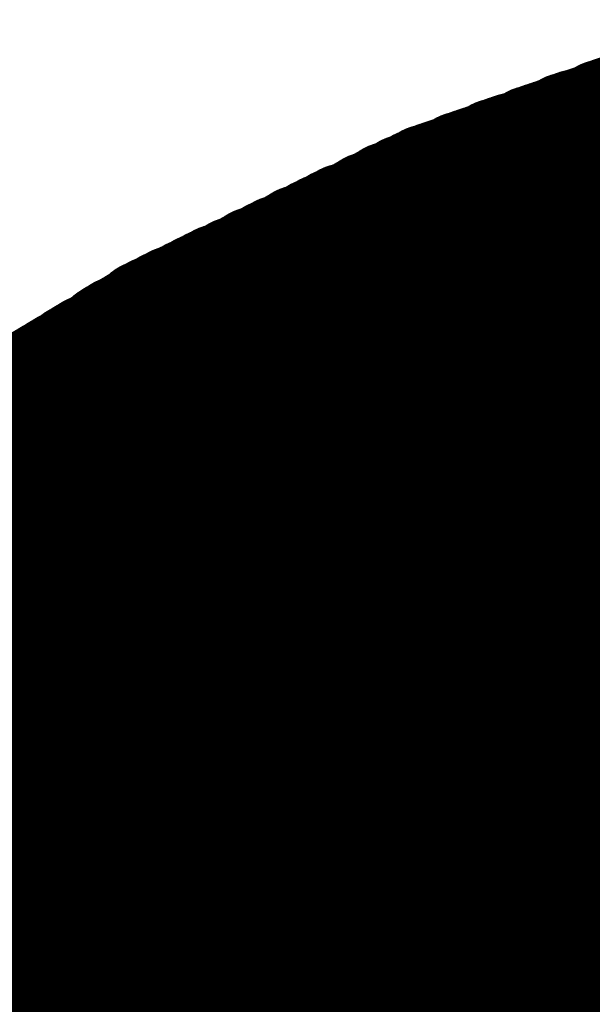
# Model space of a CAD drawing. Extents: x 0 to 65, y -0.2 to 30.2.
# Tile 49 of 237: x 33.632 to 33.732, y 14.953 to 15.126. Entities that reach past the tile are written whole.
import ezdxf

# ---------------------------------------------------------------- set-up
doc = ezdxf.new("R2010")
doc.units = 0
doc.layers.add('BOARD_GEOMETRY_SILKSCREEN_', color=1, linetype='CONTINUOUS')

msp = doc.modelspace()

# ---------------------------------------------------------------- linework, layer by layer
at = {"layer": 'BOARD_GEOMETRY_SILKSCREEN_', "const_width": 0.01905}
for points in [[(33.754314, 15.116556), (33.70326, 15.098014)], [(34.104072, 14.7447), (33.738058, 15.110714)], [(34.105088, 14.7447), (33.73882, 15.110968)], [(34.106358, 14.7447), (33.739582, 15.111222)], [(34.10712, 14.7447), (33.740598, 15.11173)], [(34.10839, 14.7447), (33.74136, 15.11173)], [(34.097722, 14.7447), (33.733486, 15.108936)], [(34.098738, 14.7447), (33.734248, 15.109444)], [(34.099754, 14.7447), (33.73501, 15.109444)], [(34.101024, 14.7447), (33.735772, 15.109952)], [(34.101786, 14.7447), (33.736534, 15.110206)], [(34.103056, 14.7447), (33.737296, 15.11046)], [(34.090356, 14.7447), (33.727898, 15.107158)], [(34.091372, 14.7447), (33.72866, 15.107158)], [(34.092388, 14.7447), (33.729422, 15.107666)], [(34.093404, 14.7447), (33.730438, 15.10792)], [(34.09442, 14.7447), (33.7312, 15.108174)], [(34.09569, 14.7447), (33.731962, 15.108428)], [(34.096706, 14.7447), (33.732724, 15.108682)], [(34.084006, 14.7447), (33.723326, 15.10538)], [(34.085022, 14.7447), (33.724088, 15.105634)], [(34.086038, 14.7447), (33.72485, 15.105888)], [(34.087054, 14.7447), (33.725612, 15.106142)], [(34.08807, 14.7447), (33.726374, 15.106396)], [(34.08934, 14.7447), (33.727136, 15.10665)], [(34.077402, 14.7447), (33.7185, 15.103602)], [(34.078672, 14.7447), (33.719516, 15.103856)], [(34.079688, 14.7447), (33.720278, 15.10411)], [(34.080704, 14.7447), (33.72104, 15.104364)], [(34.081974, 14.7447), (33.721802, 15.104872)], [(34.082736, 14.7447), (33.722564, 15.104872)], [(34.072068, 14.7447), (33.71469, 15.102078)], [(34.073338, 14.7447), (33.715452, 15.102586)], [(34.074354, 14.7447), (33.716214, 15.102586)], [(34.07537, 14.7447), (33.716976, 15.103094)], [(34.07664, 14.7447), (33.717738, 15.103348)], [(34.064702, 14.7447), (33.709356, 15.1003)], [(34.065972, 14.7447), (33.710118, 15.1003)], [(34.066988, 14.7447), (33.71088, 15.100808)], [(34.068004, 14.7447), (33.711642, 15.101062)], [(34.06902, 14.7447), (33.712404, 15.101316)], [(34.070036, 14.7447), (33.713166, 15.10157)], [(34.071306, 14.7447), (33.713928, 15.101824)], [(34.058352, 14.7447), (33.704784, 15.098522)], [(34.059622, 14.7447), (33.705546, 15.098776)], [(34.060638, 14.7447), (33.706308, 15.09903)], [(34.061654, 14.7447), (33.70707, 15.099284)], [(34.06267, 14.7447), (33.707832, 15.099538)], [(34.063686, 14.7447), (33.708594, 15.099792)], [(33.70326, 15.098014), (33.654492, 15.074392)], [(34.053018, 14.7447), (33.700974, 15.096744)], [(34.054288, 14.7447), (33.701736, 15.097252)], [(34.055304, 14.7447), (33.702498, 15.097506)], [(34.05632, 14.7447), (33.70326, 15.098014)], [(34.05759, 14.7447), (33.704022, 15.098014)], [(34.046922, 14.7447), (33.696656, 15.094966)], [(34.047684, 14.7447), (33.697418, 15.094966)], [(34.048954, 14.7447), (33.69818, 15.095474)], [(34.04997, 14.7447), (33.698688, 15.095728)], [(34.050986, 14.7447), (33.69945, 15.096236)], [(34.052256, 14.7447), (33.700212, 15.09649)], [(34.041588, 14.7447), (33.6931, 15.093188)], [(34.042604, 14.7447), (33.693862, 15.093442)], [(34.04362, 14.7447), (33.694624, 15.093696)], [(34.044636, 14.7447), (33.695386, 15.094204)], [(34.045652, 14.7447), (33.695894, 15.094458)], [(34.03727, 14.7447), (33.690306, 15.091664)], [(34.038286, 14.7447), (33.691068, 15.091918)], [(34.039302, 14.7447), (33.69183, 15.092426)], [(34.040318, 14.7447), (33.692592, 15.09268)], [(34.031936, 14.7447), (33.68675, 15.089886)], [(34.032952, 14.7447), (33.687258, 15.090394)], [(34.033968, 14.7447), (33.68802, 15.090648)], [(34.035238, 14.7447), (33.688782, 15.091156)], [(34.036254, 14.7447), (33.689544, 15.091156)], [(34.026602, 14.7447), (33.683194, 15.088108)], [(34.027872, 14.7447), (33.683702, 15.088616)], [(34.028634, 14.7447), (33.684464, 15.08887)], [(34.029904, 14.7447), (33.685226, 15.089378)], [(34.03092, 14.7447), (33.685988, 15.089632)], [(34.021268, 14.7447), (33.679638, 15.086584)], [(34.022538, 14.7447), (33.6804, 15.086838)], [(34.0233, 14.7447), (33.680908, 15.087346)], [(34.02457, 14.7447), (33.68167, 15.0876)], [(34.025586, 14.7447), (33.682432, 15.087854)], [(34.015934, 14.7447), (33.675828, 15.084806)], [(34.017204, 14.7447), (33.67659, 15.08506)], [(34.01822, 14.7447), (33.677352, 15.085568)], [(34.019236, 14.7447), (33.678114, 15.085822)], [(34.020252, 14.7447), (33.678876, 15.086076)], [(34.009584, 14.7447), (33.671764, 15.082774)], [(34.010854, 14.7447), (33.672272, 15.083028)], [(34.01187, 14.7447), (33.673034, 15.083536)], [(34.012886, 14.7447), (33.673796, 15.08379)], [(34.013902, 14.7447), (33.674558, 15.084044)], [(34.014918, 14.7447), (33.675066, 15.084298)], [(34.00552, 14.7447), (33.66897, 15.08125)], [(34.006536, 14.7447), (33.669478, 15.081758)], [(34.007552, 14.7447), (33.67024, 15.082012)], [(34.008568, 14.7447), (33.671002, 15.082266)], [(34.000186, 14.7447), (33.66516, 15.079726)], [(34.001202, 14.7447), (33.665922, 15.07998)], [(34.002218, 14.7447), (33.666684, 15.080488)], [(34.003488, 14.7447), (33.667446, 15.080488)], [(34.00425, 14.7447), (33.668208, 15.080996)], [(33.994852, 14.7447), (33.661604, 15.077948)], [(33.995868, 14.7447), (33.662366, 15.078202)], [(33.996884, 14.7447), (33.663128, 15.07871)], [(33.998154, 14.7447), (33.663636, 15.078964)], [(33.998916, 14.7447), (33.664398, 15.079218)], [(33.988502, 14.7447), (33.657286, 15.075916)], [(33.989518, 14.7447), (33.658048, 15.07617)], [(33.990534, 14.7447), (33.65881, 15.076678)], [(33.99155, 14.7447), (33.659572, 15.076678)], [(33.99282, 14.7447), (33.66008, 15.077186)], [(33.993582, 14.7447), (33.660842, 15.07744)], [(33.654492, 15.074392), (33.608772, 15.046706)], [(33.983168, 14.7447), (33.65373, 15.074138)], [(33.984184, 14.7447), (33.654492, 15.074392)], [(33.9852, 14.7447), (33.655254, 15.0749)], [(33.986216, 14.7447), (33.656016, 15.075154)], [(33.987486, 14.7447), (33.656778, 15.075408)], [(33.979866, 14.7447), (33.651952, 15.072868)], [(33.981136, 14.7447), (33.65246, 15.073122)], [(33.982152, 14.7447), (33.653222, 15.07363)], [(33.974532, 14.7447), (33.648396, 15.070836)], [(33.975802, 14.7447), (33.649158, 15.071344)], [(33.976818, 14.7447), (33.64992, 15.071598)], [(33.977834, 14.7447), (33.650682, 15.072106)], [(33.97885, 14.7447), (33.65119, 15.07236)], [(33.970468, 14.7447), (33.645856, 15.069058)], [(33.971484, 14.7447), (33.646618, 15.069566)], [(33.9725, 14.7447), (33.647126, 15.070074)], [(33.97377, 14.7447), (33.647888, 15.070582)], [(33.965134, 14.7447), (33.642554, 15.06728)], [(33.96615, 14.7447), (33.643316, 15.067534)], [(33.967166, 14.7447), (33.643824, 15.068042)], [(33.968436, 14.7447), (33.644586, 15.068296)], [(33.969198, 14.7447), (33.645348, 15.068804)], [(33.960816, 14.7447), (33.640014, 15.065502)], [(33.961832, 14.7447), (33.640776, 15.06601)], [(33.963102, 14.7447), (33.641284, 15.066518)], [(33.964118, 14.7447), (33.642046, 15.066772)], [(33.955482, 14.7447), (33.636712, 15.063724)], [(33.956752, 14.7447), (33.63722, 15.063978)], [(33.957768, 14.7447), (33.637982, 15.064486)], [(33.958784, 14.7447), (33.63849, 15.06474)], [(33.9598, 14.7447), (33.639252, 15.065248)], [(33.952434, 14.7447), (33.63468, 15.062454)], [(33.95345, 14.7447), (33.635442, 15.062962)], [(33.954466, 14.7447), (33.63595, 15.063216)], [(33.9471, 14.7447), (33.631378, 15.060422)], [(33.948116, 14.7447), (33.63214, 15.060676)], [(33.949386, 14.7447), (33.632648, 15.061184)], [(33.950148, 14.7447), (33.63341, 15.061438)], [(33.951418, 14.7447), (33.633918, 15.061946)], [(33.942782, 14.7447), (33.628584, 15.058898)], [(33.944052, 14.7447), (33.629346, 15.059152)], [(33.944814, 14.7447), (33.630108, 15.05966)], [(33.946084, 14.7447), (33.63087, 15.059914)], [(33.937448, 14.7447), (33.625536, 15.056866)], [(33.938718, 14.7447), (33.626298, 15.05712)], [(33.93948, 14.7447), (33.626806, 15.057628)], [(33.94075, 14.7447), (33.627314, 15.057882)], [(33.941766, 14.7447), (33.628076, 15.05839)], [(33.933384, 14.7447), (33.622742, 15.055342)], [(33.9344, 14.7447), (33.623504, 15.055596)], [(33.935416, 14.7447), (33.624012, 15.056104)], [(33.936432, 14.7447), (33.624774, 15.056358)], [(33.929066, 14.7447), (33.620202, 15.053564)], [(33.930082, 14.7447), (33.620964, 15.053818)], [(33.931098, 14.7447), (33.621472, 15.05458)], [(33.932368, 14.7447), (33.622234, 15.054834)], [(33.925002, 14.7447), (33.617662, 15.05204)], [(33.925764, 14.7447), (33.61817, 15.052294)], [(33.927034, 14.7447), (33.618678, 15.052802)], [(33.92805, 14.7447), (33.61944, 15.053056)], [(33.919668, 14.7447), (33.614106, 15.050008)], [(33.92043, 14.7447), (33.614868, 15.050262)], [(33.9217, 14.7447), (33.61563, 15.05077)], [(33.922716, 14.7447), (33.616392, 15.051278)], [(33.923732, 14.7447), (33.6169, 15.051532)], [(33.915604, 14.744446), (33.611566, 15.048484)], [(33.91662, 14.744446), (33.612328, 15.048738)], [(33.917636, 14.744446), (33.612836, 15.049246)], [(33.918652, 14.744446), (33.613598, 15.0495)], [(33.911794, 14.743938), (33.608772, 15.04696)], [(33.91281, 14.743938), (33.609534, 15.047214)], [(33.913572, 14.744192), (33.610296, 15.047722)], [(33.914588, 14.744192), (33.611058, 15.047976)], [(33.906968, 14.74343), (33.605978, 15.044674)], [(33.907984, 14.743684), (33.606486, 15.044928)], [(33.909, 14.743684), (33.607248, 15.045436)], [(33.909762, 14.743684), (33.607756, 15.045944)], [(33.910778, 14.743684), (33.608264, 15.046198)], [(33.904174, 14.743176), (33.6042, 15.04315)], [(33.90519, 14.743176), (33.604708, 15.043658)], [(33.905952, 14.74343), (33.605216, 15.043912)], [(33.900364, 14.742922), (33.60166, 15.041372)], [(33.90138, 14.742922), (33.602168, 15.041626)], [(33.902142, 14.742922), (33.60293, 15.042388)], [(33.903158, 14.742922), (33.603438, 15.042642)], [(33.897316, 14.742414), (33.599882, 15.040102)], [(33.898332, 14.742668), (33.60039, 15.040356)], [(33.899094, 14.742668), (33.601152, 15.040864)], [(33.89249, 14.74216), (33.596834, 15.037816)], [(33.893506, 14.74216), (33.597342, 15.03807)], [(33.894522, 14.74216), (33.598104, 15.038578)], [(33.895284, 14.74216), (33.598612, 15.039086)], [(33.8963, 14.742414), (33.59912, 15.03934)], [(33.889696, 14.741652), (33.595056, 15.036292)], [(33.890712, 14.741906), (33.595564, 15.0368)], [(33.891474, 14.741906), (33.596326, 15.037308)], [(33.88614, 14.741144), (33.592516, 15.034514)], [(33.886902, 14.741398), (33.593278, 15.035022)], [(33.887664, 14.741398), (33.593786, 15.03553)], [(33.88868, 14.741652), (33.594294, 15.035784)], [(33.882838, 14.739874), (33.59023, 15.032736)], [(33.8836, 14.740382), (33.590738, 15.033244)], [(33.884616, 14.740636), (33.591246, 15.033752)], [(33.885378, 14.740636), (33.592008, 15.034006)], [(33.879536, 14.739112), (33.58769, 15.030958)], [(33.880298, 14.739112), (33.588198, 15.031466)], [(33.881314, 14.73962), (33.58896, 15.03172)], [(33.882076, 14.739874), (33.589468, 15.032228)], [(33.876234, 14.738096), (33.58515, 15.02918)], [(33.876996, 14.73835), (33.585912, 15.029434)], [(33.878012, 14.73835), (33.586674, 15.029942)], [(33.878774, 14.738858), (33.587182, 15.03045)], [(33.873948, 14.737334), (33.583626, 15.02791)], [(33.87471, 14.737588), (33.584134, 15.028164)], [(33.875472, 14.737588), (33.584642, 15.028672)], [(33.869884, 14.736064), (33.580578, 15.025624)], [(33.870646, 14.736318), (33.581086, 15.025878)], [(33.871662, 14.736572), (33.581594, 15.026386)], [(33.872424, 14.736826), (33.582102, 15.026894)], [(33.873186, 14.73708), (33.582864, 15.027148)], [(33.867344, 14.735302), (33.578546, 15.0241)], [(33.86836, 14.735556), (33.579054, 15.024608)], [(33.869122, 14.73581), (33.579816, 15.024862)], [(33.864042, 14.734286), (33.576006, 15.022322)], [(33.865058, 14.73454), (33.576768, 15.022576)], [(33.86582, 14.734794), (33.57753, 15.023338)], [(33.866582, 14.735048), (33.578038, 15.023592)], [(33.861756, 14.733524), (33.574482, 15.021052)], [(33.862518, 14.733778), (33.57499, 15.021306)], [(33.86328, 14.734032), (33.575498, 15.021814)], [(33.857692, 14.732254), (33.571434, 15.018766)], [(33.858708, 14.732508), (33.571942, 15.01902)], [(33.85947, 14.732762), (33.57245, 15.019528)], [(33.860232, 14.733016), (33.572958, 15.020036)], [(33.860994, 14.73327), (33.57372, 15.02029)], [(33.85566, 14.731238), (33.569402, 15.017242)], [(33.856422, 14.731492), (33.570164, 15.01775)], [(33.857184, 14.732), (33.570672, 15.018258)], [(33.852866, 14.729714), (33.567116, 15.015464)], [(33.853628, 14.729968), (33.567624, 15.015972)], [(33.854136, 14.730476), (33.568386, 15.01648)], [(33.854898, 14.73073), (33.568894, 15.016734)], [(33.850326, 14.72819), (33.564576, 15.013432)], [(33.850834, 14.728444), (33.565338, 15.014194)], [(33.851596, 14.728952), (33.565846, 15.014448)], [(33.852104, 14.729206), (33.566354, 15.014956)], [(33.84804, 14.72692), (33.563052, 15.011908)], [(33.848802, 14.727428), (33.563814, 15.01267)], [(33.849564, 14.727682), (33.564322, 15.012924)], [(33.845246, 14.725396), (33.560766, 15.01013)], [(33.846008, 14.725904), (33.561528, 15.010384)], [(33.84677, 14.726158), (33.562036, 15.011146)], [(33.847278, 14.726666), (33.562544, 15.0114)], [(33.843468, 14.72438), (33.559242, 15.008606)], [(33.843976, 14.724634), (33.55975, 15.00886)], [(33.844738, 14.725142), (33.560258, 15.009622)], [(33.841944, 14.723618), (33.557972, 15.007336)], [(33.842706, 14.723872), (33.55848, 15.008098)]]:
    msp.add_lwpolyline(points, dxfattribs=at)
at = {"layer": 'BOARD_GEOMETRY_SILKSCREEN_', "const_width": 0.009652}
for points in [[(33.73247, 15.11046, -1), (33.742122, 15.11046)], [(33.733232, 15.110714, -1), (33.742884, 15.110714)], [(33.733994, 15.110968, -1), (33.743646, 15.110968)], [(33.734756, 15.111222, -1), (33.744408, 15.111222)], [(33.735772, 15.11173, -1), (33.745424, 15.11173)], [(33.736534, 15.11173, -1), (33.746186, 15.11173)], [(33.727898, 15.108682, -1), (33.73755, 15.108682)], [(33.72866, 15.108936, -1), (33.738312, 15.108936)], [(33.729422, 15.109444, -1), (33.739074, 15.109444)], [(33.730184, 15.109444, -1), (33.739836, 15.109444)], [(33.730946, 15.109952, -1), (33.740598, 15.109952)], [(33.731708, 15.110206, -1), (33.74136, 15.110206)], [(33.723072, 15.107158, -1), (33.732724, 15.107158)], [(33.723834, 15.107158, -1), (33.733486, 15.107158)], [(33.724596, 15.107666, -1), (33.734248, 15.107666)], [(33.725612, 15.10792, -1), (33.735264, 15.10792)], [(33.726374, 15.108174, -1), (33.736026, 15.108174)], [(33.727136, 15.108428, -1), (33.736788, 15.108428)], [(33.7185, 15.10538, -1), (33.728152, 15.10538)], [(33.719262, 15.105634, -1), (33.728914, 15.105634)], [(33.720024, 15.105888, -1), (33.729676, 15.105888)], [(33.720786, 15.106142, -1), (33.730438, 15.106142)], [(33.721548, 15.106396, -1), (33.7312, 15.106396)], [(33.72231, 15.10665, -1), (33.731962, 15.10665)], [(33.74136, 15.110206, -1), (33.731708, 15.110206)], [(33.742122, 15.11046, -1), (33.73247, 15.11046)], [(33.742884, 15.110714, -1), (33.733232, 15.110714)], [(33.743646, 15.110968, -1), (33.733994, 15.110968)], [(33.744408, 15.111222, -1), (33.734756, 15.111222)], [(33.745424, 15.11173, -1), (33.735772, 15.11173)], [(33.746186, 15.11173, -1), (33.736534, 15.11173)], [(33.713674, 15.103602, -1), (33.723326, 15.103602)], [(33.71469, 15.103856, -1), (33.724342, 15.103856)], [(33.715452, 15.10411, -1), (33.725104, 15.10411)], [(33.716214, 15.104364, -1), (33.725866, 15.104364)], [(33.716976, 15.104872, -1), (33.726628, 15.104872)], [(33.717738, 15.104872, -1), (33.72739, 15.104872)], [(33.736788, 15.108428, -1), (33.727136, 15.108428)], [(33.73755, 15.108682, -1), (33.727898, 15.108682)], [(33.738312, 15.108936, -1), (33.72866, 15.108936)], [(33.739074, 15.109444, -1), (33.729422, 15.109444)], [(33.739836, 15.109444, -1), (33.730184, 15.109444)], [(33.740598, 15.109952, -1), (33.730946, 15.109952)], [(33.709102, 15.101824, -1), (33.718754, 15.101824)], [(33.709864, 15.102078, -1), (33.719516, 15.102078)], [(33.710626, 15.102586, -1), (33.720278, 15.102586)], [(33.711388, 15.102586, -1), (33.72104, 15.102586)], [(33.71215, 15.103094, -1), (33.721802, 15.103094)], [(33.712912, 15.103348, -1), (33.722564, 15.103348)], [(33.731962, 15.10665, -1), (33.72231, 15.10665)], [(33.732724, 15.107158, -1), (33.723072, 15.107158)], [(33.733486, 15.107158, -1), (33.723834, 15.107158)], [(33.734248, 15.107666, -1), (33.724596, 15.107666)], [(33.735264, 15.10792, -1), (33.725612, 15.10792)], [(33.736026, 15.108174, -1), (33.726374, 15.108174)], [(33.70453, 15.1003, -1), (33.714182, 15.1003)], [(33.705292, 15.1003, -1), (33.714944, 15.1003)], [(33.706054, 15.100808, -1), (33.715706, 15.100808)], [(33.706816, 15.101062, -1), (33.716468, 15.101062)], [(33.707578, 15.101316, -1), (33.71723, 15.101316)], [(33.70834, 15.10157, -1), (33.717992, 15.10157)], [(33.726628, 15.104872, -1), (33.716976, 15.104872)], [(33.72739, 15.104872, -1), (33.717738, 15.104872)], [(33.728152, 15.10538, -1), (33.7185, 15.10538)], [(33.728914, 15.105634, -1), (33.719262, 15.105634)], [(33.729676, 15.105888, -1), (33.720024, 15.105888)], [(33.730438, 15.106142, -1), (33.720786, 15.106142)], [(33.7312, 15.106396, -1), (33.721548, 15.106396)], [(33.699958, 15.098522, -1), (33.70961, 15.098522)], [(33.70072, 15.098776, -1), (33.710372, 15.098776)], [(33.701482, 15.09903, -1), (33.711134, 15.09903)], [(33.702244, 15.099284, -1), (33.711896, 15.099284)], [(33.703006, 15.099538, -1), (33.712658, 15.099538)], [(33.703768, 15.099792, -1), (33.71342, 15.099792)], [(33.721802, 15.103094, -1), (33.71215, 15.103094)], [(33.722564, 15.103348, -1), (33.712912, 15.103348)], [(33.723326, 15.103602, -1), (33.713674, 15.103602)], [(33.724342, 15.103856, -1), (33.71469, 15.103856)], [(33.725104, 15.10411, -1), (33.715452, 15.10411)], [(33.725866, 15.104364, -1), (33.716214, 15.104364)], [(33.696148, 15.096744, -1), (33.7058, 15.096744)], [(33.69691, 15.097252, -1), (33.706562, 15.097252)], [(33.697672, 15.097506, -1), (33.707324, 15.097506)], [(33.698434, 15.098014, -1), (33.708086, 15.098014)], [(33.698434, 15.098014, -1), (33.708086, 15.098014)], [(33.698434, 15.098014, -1), (33.708086, 15.098014)], [(33.699196, 15.098014, -1), (33.708848, 15.098014)], [(33.717992, 15.10157, -1), (33.70834, 15.10157)], [(33.718754, 15.101824, -1), (33.709102, 15.101824)], [(33.719516, 15.102078, -1), (33.709864, 15.102078)], [(33.720278, 15.102586, -1), (33.710626, 15.102586)], [(33.72104, 15.102586, -1), (33.711388, 15.102586)], [(33.69183, 15.094966, -1), (33.701482, 15.094966)], [(33.692592, 15.094966, -1), (33.702244, 15.094966)], [(33.693354, 15.095474, -1), (33.703006, 15.095474)], [(33.693862, 15.095728, -1), (33.703514, 15.095728)], [(33.694624, 15.096236, -1), (33.704276, 15.096236)], [(33.695386, 15.09649, -1), (33.705038, 15.09649)], [(33.71342, 15.099792, -1), (33.703768, 15.099792)], [(33.714182, 15.1003, -1), (33.70453, 15.1003)], [(33.714944, 15.1003, -1), (33.705292, 15.1003)], [(33.715706, 15.100808, -1), (33.706054, 15.100808)], [(33.716468, 15.101062, -1), (33.706816, 15.101062)], [(33.71723, 15.101316, -1), (33.707578, 15.101316)], [(33.688274, 15.093188, -1), (33.697926, 15.093188)], [(33.689036, 15.093442, -1), (33.698688, 15.093442)], [(33.689798, 15.093696, -1), (33.69945, 15.093696)], [(33.69056, 15.094204, -1), (33.700212, 15.094204)], [(33.691068, 15.094458, -1), (33.70072, 15.094458)], [(33.708086, 15.098014, -1), (33.698434, 15.098014)], [(33.708086, 15.098014, -1), (33.698434, 15.098014)], [(33.708086, 15.098014, -1), (33.698434, 15.098014)], [(33.708848, 15.098014, -1), (33.699196, 15.098014)], [(33.70961, 15.098522, -1), (33.699958, 15.098522)], [(33.710372, 15.098776, -1), (33.70072, 15.098776)], [(33.711134, 15.09903, -1), (33.701482, 15.09903)], [(33.711896, 15.099284, -1), (33.702244, 15.099284)], [(33.712658, 15.099538, -1), (33.703006, 15.099538)], [(33.68548, 15.091664, -1), (33.695132, 15.091664)], [(33.686242, 15.091918, -1), (33.695894, 15.091918)], [(33.687004, 15.092426, -1), (33.696656, 15.092426)], [(33.687766, 15.09268, -1), (33.697418, 15.09268)], [(33.704276, 15.096236, -1), (33.694624, 15.096236)], [(33.705038, 15.09649, -1), (33.695386, 15.09649)], [(33.7058, 15.096744, -1), (33.696148, 15.096744)], [(33.706562, 15.097252, -1), (33.69691, 15.097252)], [(33.707324, 15.097506, -1), (33.697672, 15.097506)], [(33.681162, 15.089632, -1), (33.690814, 15.089632)], [(33.681924, 15.089886, -1), (33.691576, 15.089886)], [(33.682432, 15.090394, -1), (33.692084, 15.090394)], [(33.683194, 15.090648, -1), (33.692846, 15.090648)], [(33.683956, 15.091156, -1), (33.693608, 15.091156)], [(33.684718, 15.091156, -1), (33.69437, 15.091156)], [(33.70072, 15.094458, -1), (33.691068, 15.094458)], [(33.701482, 15.094966, -1), (33.69183, 15.094966)], [(33.702244, 15.094966, -1), (33.692592, 15.094966)], [(33.703006, 15.095474, -1), (33.693354, 15.095474)], [(33.703514, 15.095728, -1), (33.693862, 15.095728)], [(33.677606, 15.087854, -1), (33.687258, 15.087854)], [(33.678368, 15.088108, -1), (33.68802, 15.088108)], [(33.678876, 15.088616, -1), (33.688528, 15.088616)], [(33.679638, 15.08887, -1), (33.68929, 15.08887)], [(33.6804, 15.089378, -1), (33.690052, 15.089378)], [(33.697418, 15.09268, -1), (33.687766, 15.09268)], [(33.697926, 15.093188, -1), (33.688274, 15.093188)], [(33.698688, 15.093442, -1), (33.689036, 15.093442)], [(33.69945, 15.093696, -1), (33.689798, 15.093696)], [(33.700212, 15.094204, -1), (33.69056, 15.094204)], [(33.674812, 15.086584, -1), (33.684464, 15.086584)], [(33.675574, 15.086838, -1), (33.685226, 15.086838)], [(33.676082, 15.087346, -1), (33.685734, 15.087346)], [(33.676844, 15.0876, -1), (33.686496, 15.0876)], [(33.693608, 15.091156, -1), (33.683956, 15.091156)], [(33.69437, 15.091156, -1), (33.684718, 15.091156)], [(33.695132, 15.091664, -1), (33.68548, 15.091664)], [(33.695894, 15.091918, -1), (33.686242, 15.091918)], [(33.696656, 15.092426, -1), (33.687004, 15.092426)], [(33.671002, 15.084806, -1), (33.680654, 15.084806)], [(33.671764, 15.08506, -1), (33.681416, 15.08506)], [(33.672526, 15.085568, -1), (33.682178, 15.085568)], [(33.673288, 15.085822, -1), (33.68294, 15.085822)], [(33.67405, 15.086076, -1), (33.683702, 15.086076)], [(33.690052, 15.089378, -1), (33.6804, 15.089378)], [(33.690814, 15.089632, -1), (33.681162, 15.089632)], [(33.691576, 15.089886, -1), (33.681924, 15.089886)], [(33.692084, 15.090394, -1), (33.682432, 15.090394)], [(33.692846, 15.090648, -1), (33.683194, 15.090648)], [(33.666938, 15.082774, -1), (33.67659, 15.082774)], [(33.667446, 15.083028, -1), (33.677098, 15.083028)], [(33.668208, 15.083536, -1), (33.67786, 15.083536)], [(33.66897, 15.08379, -1), (33.678622, 15.08379)], [(33.669732, 15.084044, -1), (33.679384, 15.084044)], [(33.67024, 15.084298, -1), (33.679892, 15.084298)], [(33.686496, 15.0876, -1), (33.676844, 15.0876)], [(33.687258, 15.087854, -1), (33.677606, 15.087854)], [(33.68802, 15.088108, -1), (33.678368, 15.088108)], [(33.688528, 15.088616, -1), (33.678876, 15.088616)], [(33.68929, 15.08887, -1), (33.679638, 15.08887)], [(33.663382, 15.080996, -1), (33.673034, 15.080996)], [(33.664144, 15.08125, -1), (33.673796, 15.08125)], [(33.664652, 15.081758, -1), (33.674304, 15.081758)], [(33.665414, 15.082012, -1), (33.675066, 15.082012)], [(33.666176, 15.082266, -1), (33.675828, 15.082266)], [(33.68294, 15.085822, -1), (33.673288, 15.085822)], [(33.683702, 15.086076, -1), (33.67405, 15.086076)], [(33.684464, 15.086584, -1), (33.674812, 15.086584)], [(33.685226, 15.086838, -1), (33.675574, 15.086838)], [(33.685734, 15.087346, -1), (33.676082, 15.087346)], [(33.659572, 15.079218, -1), (33.669224, 15.079218)], [(33.660334, 15.079726, -1), (33.669986, 15.079726)], [(33.661096, 15.07998, -1), (33.670748, 15.07998)], [(33.661858, 15.080488, -1), (33.67151, 15.080488)], [(33.66262, 15.080488, -1), (33.672272, 15.080488)], [(33.679384, 15.084044, -1), (33.669732, 15.084044)], [(33.679892, 15.084298, -1), (33.67024, 15.084298)], [(33.680654, 15.084806, -1), (33.671002, 15.084806)], [(33.681416, 15.08506, -1), (33.671764, 15.08506)], [(33.682178, 15.085568, -1), (33.672526, 15.085568)], [(33.656016, 15.07744, -1), (33.665668, 15.07744)], [(33.656778, 15.077948, -1), (33.66643, 15.077948)], [(33.65754, 15.078202, -1), (33.667192, 15.078202)], [(33.658302, 15.07871, -1), (33.667954, 15.07871)], [(33.65881, 15.078964, -1), (33.668462, 15.078964)], [(33.675828, 15.082266, -1), (33.666176, 15.082266)], [(33.67659, 15.082774, -1), (33.666938, 15.082774)], [(33.677098, 15.083028, -1), (33.667446, 15.083028)], [(33.67786, 15.083536, -1), (33.668208, 15.083536)], [(33.678622, 15.08379, -1), (33.66897, 15.08379)], [(33.65246, 15.075916, -1), (33.662112, 15.075916)], [(33.653222, 15.07617, -1), (33.662874, 15.07617)], [(33.653984, 15.076678, -1), (33.663636, 15.076678)], [(33.654746, 15.076678, -1), (33.664398, 15.076678)], [(33.655254, 15.077186, -1), (33.664906, 15.077186)], [(33.673034, 15.080996, -1), (33.663382, 15.080996)], [(33.673796, 15.08125, -1), (33.664144, 15.08125)], [(33.674304, 15.081758, -1), (33.664652, 15.081758)], [(33.675066, 15.082012, -1), (33.665414, 15.082012)], [(33.648904, 15.074138, -1), (33.658556, 15.074138)], [(33.649666, 15.074392, -1), (33.659318, 15.074392)], [(33.649666, 15.074392, -1), (33.659318, 15.074392)], [(33.649666, 15.074392, -1), (33.659318, 15.074392)], [(33.650428, 15.0749, -1), (33.66008, 15.0749)], [(33.65119, 15.075154, -1), (33.660842, 15.075154)], [(33.651952, 15.075408, -1), (33.661604, 15.075408)], [(33.668462, 15.078964, -1), (33.65881, 15.078964)], [(33.669224, 15.079218, -1), (33.659572, 15.079218)], [(33.669986, 15.079726, -1), (33.660334, 15.079726)], [(33.670748, 15.07998, -1), (33.661096, 15.07998)], [(33.67151, 15.080488, -1), (33.661858, 15.080488)], [(33.672272, 15.080488, -1), (33.66262, 15.080488)], [(33.646364, 15.07236, -1), (33.656016, 15.07236)], [(33.647126, 15.072868, -1), (33.656778, 15.072868)], [(33.647634, 15.073122, -1), (33.657286, 15.073122)], [(33.648396, 15.07363, -1), (33.658048, 15.07363)], [(33.664906, 15.077186, -1), (33.655254, 15.077186)], [(33.665668, 15.07744, -1), (33.656016, 15.07744)], [(33.66643, 15.077948, -1), (33.656778, 15.077948)], [(33.667192, 15.078202, -1), (33.65754, 15.078202)], [(33.667954, 15.07871, -1), (33.658302, 15.07871)], [(33.643062, 15.070582, -1), (33.652714, 15.070582)], [(33.64357, 15.070836, -1), (33.653222, 15.070836)], [(33.644332, 15.071344, -1), (33.653984, 15.071344)], [(33.645094, 15.071598, -1), (33.654746, 15.071598)], [(33.645856, 15.072106, -1), (33.655508, 15.072106)], [(33.661604, 15.075408, -1), (33.651952, 15.075408)], [(33.662112, 15.075916, -1), (33.65246, 15.075916)], [(33.662874, 15.07617, -1), (33.653222, 15.07617)], [(33.663636, 15.076678, -1), (33.653984, 15.076678)], [(33.664398, 15.076678, -1), (33.654746, 15.076678)], [(33.640522, 15.068804, -1), (33.650174, 15.068804)], [(33.64103, 15.069058, -1), (33.650682, 15.069058)], [(33.641792, 15.069566, -1), (33.651444, 15.069566)], [(33.6423, 15.070074, -1), (33.651952, 15.070074)], [(33.658048, 15.07363, -1), (33.648396, 15.07363)], [(33.658556, 15.074138, -1), (33.648904, 15.074138)], [(33.659318, 15.074392, -1), (33.649666, 15.074392)], [(33.659318, 15.074392, -1), (33.649666, 15.074392)], [(33.659318, 15.074392, -1), (33.649666, 15.074392)], [(33.66008, 15.0749, -1), (33.650428, 15.0749)], [(33.660842, 15.075154, -1), (33.65119, 15.075154)], [(33.637728, 15.06728, -1), (33.64738, 15.06728)], [(33.63849, 15.067534, -1), (33.648142, 15.067534)], [(33.638998, 15.068042, -1), (33.64865, 15.068042)], [(33.63976, 15.068296, -1), (33.649412, 15.068296)], [(33.655508, 15.072106, -1), (33.645856, 15.072106)], [(33.656016, 15.07236, -1), (33.646364, 15.07236)], [(33.656778, 15.072868, -1), (33.647126, 15.072868)], [(33.657286, 15.073122, -1), (33.647634, 15.073122)], [(33.635188, 15.065502, -1), (33.64484, 15.065502)], [(33.63595, 15.06601, -1), (33.645602, 15.06601)], [(33.636458, 15.066518, -1), (33.64611, 15.066518)], [(33.63722, 15.066772, -1), (33.646872, 15.066772)], [(33.652714, 15.070582, -1), (33.643062, 15.070582)], [(33.653222, 15.070836, -1), (33.64357, 15.070836)], [(33.653984, 15.071344, -1), (33.644332, 15.071344)], [(33.654746, 15.071598, -1), (33.645094, 15.071598)], [(33.631886, 15.063724, -1), (33.641538, 15.063724)], [(33.632394, 15.063978, -1), (33.642046, 15.063978)], [(33.633156, 15.064486, -1), (33.642808, 15.064486)], [(33.633664, 15.06474, -1), (33.643316, 15.06474)], [(33.634426, 15.065248, -1), (33.644078, 15.065248)], [(33.650174, 15.068804, -1), (33.640522, 15.068804)], [(33.650682, 15.069058, -1), (33.64103, 15.069058)], [(33.651444, 15.069566, -1), (33.641792, 15.069566)], [(33.651952, 15.070074, -1), (33.6423, 15.070074)], [(33.629092, 15.061946, -1), (33.638744, 15.061946)], [(33.629854, 15.062454, -1), (33.639506, 15.062454)], [(33.630616, 15.062962, -1), (33.640268, 15.062962)], [(33.631124, 15.063216, -1), (33.640776, 15.063216)], [(33.646872, 15.066772, -1), (33.63722, 15.066772)], [(33.64738, 15.06728, -1), (33.637728, 15.06728)], [(33.648142, 15.067534, -1), (33.63849, 15.067534)], [(33.64865, 15.068042, -1), (33.638998, 15.068042)], [(33.649412, 15.068296, -1), (33.63976, 15.068296)], [(33.626552, 15.060422, -1), (33.636204, 15.060422)], [(33.627314, 15.060676, -1), (33.636966, 15.060676)], [(33.627822, 15.061184, -1), (33.637474, 15.061184)], [(33.628584, 15.061438, -1), (33.638236, 15.061438)], [(33.644078, 15.065248, -1), (33.634426, 15.065248)], [(33.64484, 15.065502, -1), (33.635188, 15.065502)], [(33.645602, 15.06601, -1), (33.63595, 15.06601)], [(33.64611, 15.066518, -1), (33.636458, 15.066518)], [(33.62325, 15.05839, -1), (33.632902, 15.05839)], [(33.623758, 15.058898, -1), (33.63341, 15.058898)], [(33.62452, 15.059152, -1), (33.634172, 15.059152)], [(33.625282, 15.05966, -1), (33.634934, 15.05966)], [(33.626044, 15.059914, -1), (33.635696, 15.059914)], [(33.640776, 15.063216, -1), (33.631124, 15.063216)], [(33.641538, 15.063724, -1), (33.631886, 15.063724)], [(33.642046, 15.063978, -1), (33.632394, 15.063978)], [(33.642808, 15.064486, -1), (33.633156, 15.064486)], [(33.643316, 15.06474, -1), (33.633664, 15.06474)], [(33.62071, 15.056866, -1), (33.630362, 15.056866)], [(33.621472, 15.05712, -1), (33.631124, 15.05712)], [(33.62198, 15.057628, -1), (33.631632, 15.057628)], [(33.622488, 15.057882, -1), (33.63214, 15.057882)], [(33.638744, 15.061946, -1), (33.629092, 15.061946)], [(33.639506, 15.062454, -1), (33.629854, 15.062454)], [(33.640268, 15.062962, -1), (33.630616, 15.062962)], [(33.617916, 15.055342, -1), (33.627568, 15.055342)], [(33.618678, 15.055596, -1), (33.62833, 15.055596)], [(33.619186, 15.056104, -1), (33.628838, 15.056104)], [(33.619948, 15.056358, -1), (33.6296, 15.056358)], [(33.635696, 15.059914, -1), (33.626044, 15.059914)], [(33.636204, 15.060422, -1), (33.626552, 15.060422)], [(33.636966, 15.060676, -1), (33.627314, 15.060676)], [(33.637474, 15.061184, -1), (33.627822, 15.061184)], [(33.638236, 15.061438, -1), (33.628584, 15.061438)], [(33.617408, 15.054834, -1), (33.62706, 15.054834)], [(33.632902, 15.05839, -1), (33.62325, 15.05839)], [(33.63341, 15.058898, -1), (33.623758, 15.058898)], [(33.634172, 15.059152, -1), (33.62452, 15.059152)], [(33.634934, 15.05966, -1), (33.625282, 15.05966)], [(33.6296, 15.056358, -1), (33.619948, 15.056358)], [(33.630362, 15.056866, -1), (33.62071, 15.056866)], [(33.631124, 15.05712, -1), (33.621472, 15.05712)], [(33.631632, 15.057628, -1), (33.62198, 15.057628)], [(33.63214, 15.057882, -1), (33.622488, 15.057882)], [(33.62706, 15.054834, -1), (33.617408, 15.054834)], [(33.627568, 15.055342, -1), (33.617916, 15.055342)], [(33.62833, 15.055596, -1), (33.618678, 15.055596)], [(33.628838, 15.056104, -1), (33.619186, 15.056104)]]:
    msp.add_lwpolyline(points, format="xyb", dxfattribs=at)

doc.saveas('drawing.dxf')
